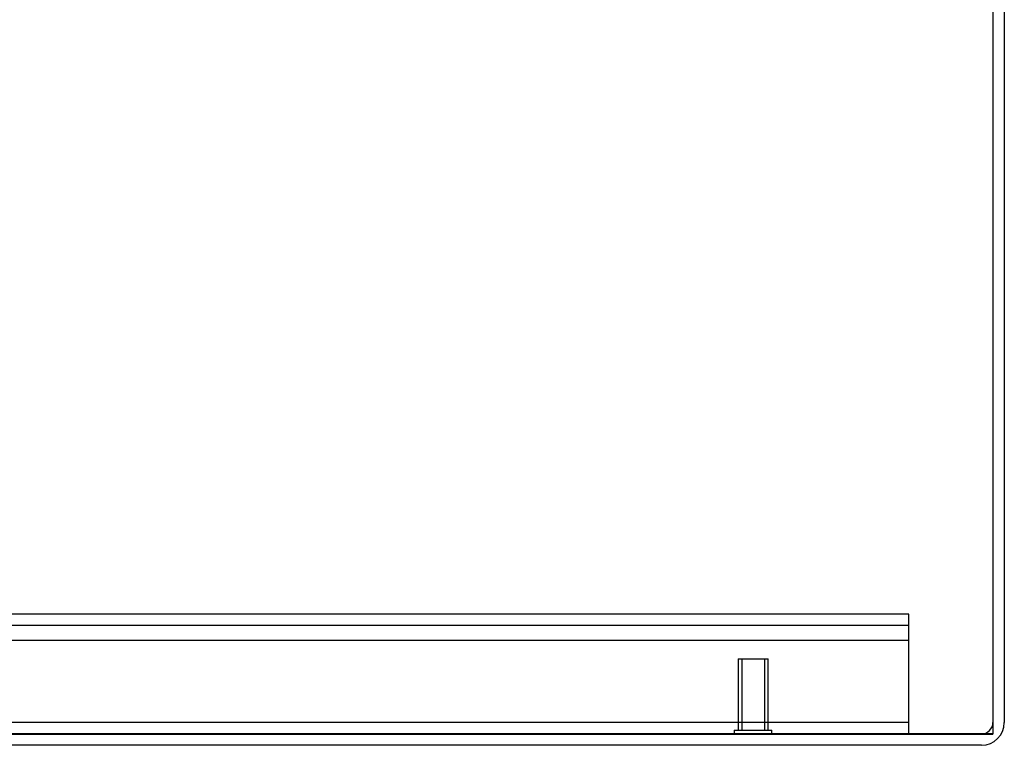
# Model space of a CAD drawing. Header units: inches. Extents: x 1 to 359, y -2 to 239.
# Tile 22 of 82: x 28 to 36, y 81 to 87. Entities that reach past the tile are written whole.
import ezdxf
from ezdxf.lldxf.tags import DXFTag

# ---------------------------------------------------------------- set-up
doc = ezdxf.new("R2010")
doc.units = ezdxf.units.IN
doc.header["$MEASUREMENT"] = 0
for name, color, linetype in [('COM53964-1', 7, 'Continuous'), ('COM71299-1', 7, 'Continuous'), ('COM71300-1', 7, 'Continuous'), ('COM71301-1', 7, 'Continuous'), ('Default', 7, 'Continuous'), ('STD26258', 7, 'Continuous')]:
    doc.layers.add(name, color=color, linetype=linetype)
tags = doc.linetypes.add('HIDDEN2', pattern=[0.1875, 0.125, -0.0625]).pattern_tags.tags
tags[6:7] = [DXFTag(74, 4), DXFTag(75, 0), DXFTag(340, '0'), DXFTag(46, 0.0), DXFTag(50, 0.0), DXFTag(44, 0.0), DXFTag(45, 0.0)]
tags[4:5] = [DXFTag(74, 4), DXFTag(75, 0), DXFTag(340, '0'), DXFTag(46, 0.0), DXFTag(50, 0.0), DXFTag(44, 0.0), DXFTag(45, 0.0)]

# ---------------------------------------------------------------- blocks, each defined once
blk = doc.blocks.new('SE1')
at = {"layer": 'COM53964-1', "color": 7, "linetype": 'HIDDEN2'}
for p, q in [((35.0134, 82.3379), (18.6384, 82.3379)), ((35.0134, 82.1999), (35.0134, 82.3379)), ((35.0134, 82.2429), (18.6384, 82.2429)), ((35.0134, 81.4759), (35.0134, 82.1999)), ((35.0134, 82.1169), (18.6384, 82.1169)), ((35.0134, 81.3379), (35.0134, 81.4759)), ((35.0134, 81.4329), (18.6384, 81.4329))]:
    blk.add_line(p, q, dxfattribs=at)
at = {"layer": 'COM71299-1', "color": 7, "linetype": 'Continuous'}
for p, q in [((35.8084, 88.5879), (35.8084, 81.4329)), ((35.6184, 81.2429), (17.8434, 81.2429))]:
    blk.add_line(p, q, dxfattribs=at)
at = {"layer": 'COM71299-1', "color": 7, "linetype": 'HIDDEN2'}
blk.add_line((35.6184, 81.3379), (17.8434, 81.3379), dxfattribs=at)
blk.add_arc((35.6184, 81.4329), 0.095, 270, 0, dxfattribs=at)
at = {"layer": 'COM71299-1', "color": 7, "linetype": 'Continuous'}
blk.add_arc((35.6184, 81.4329), 0.19, 270, 0, dxfattribs=at)
at = {"layer": 'COM71300-1', "color": 7, "linetype": 'Continuous'}
for p in [(35.7134, 88.5854), (17.9384, 81.3354)]:
    blk.add_line(p, (35.7134, 81.3354), dxfattribs=at)
at = {"layer": 'COM71301-1', "color": 7, "linetype": 'HIDDEN2'}
blk.add_line((35.7134, 81.3379), (35.6184, 81.3379), dxfattribs=at)
at = {"layer": 'STD26258', "color": 7, "linetype": 'HIDDEN2'}
for p, q in [((33.5884, 81.9629), (33.8384, 81.9629)), ((33.5884, 81.9629), (33.5884, 81.3692)), ((33.619, 81.9629), (33.619, 81.3692)), ((33.8077, 81.9629), (33.8077, 81.3692)), ((33.8384, 81.3692), (33.8384, 81.9629)), ((33.5571, 81.3692), (33.8696, 81.3692)), ((33.5571, 81.3692), (33.5571, 81.3379)), ((33.8696, 81.3379), (33.8696, 81.3692))]:
    blk.add_line(p, q, dxfattribs=at)

msp = doc.modelspace()

# ---------------------------------------------------------------- block references
at = {"layer": 'Default'}
msp.add_blockref('SE1', (0, 0), dxfattribs=at)

doc.saveas('drawing.dxf')
